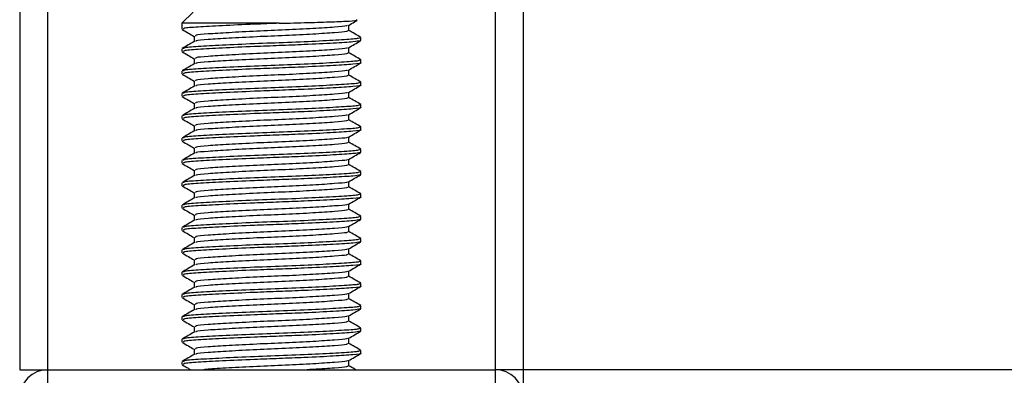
# Model space of a CAD drawing. Header units: millimetres. Extents: x 0 to 420, y 0 to 297.
# Tile 19 of 64: x 107.07 to 119.65, y 170.72 to 175.27. Entities that reach past the tile are written whole.
import ezdxf

# ---------------------------------------------------------------- set-up
doc = ezdxf.new("R2010")
doc.units = ezdxf.units.MM

msp = doc.modelspace()

# ---------------------------------------------------------------- linework, layer by layer
at = {"color": 7, "linetype": 'Continuous', "lineweight": 25}
for p, q in [((107.0684, 262.3225), (107.0684, 170.789)), ((107.4259, 262.3225), (107.4259, 170.789)), ((113.1468, 262.3225), (113.1468, 170.789)), ((113.5043, 262.3225), (113.5043, 170.789)), ((109.2852, 175.3657), (109.1422, 175.2226)), ((109.1422, 175.2226), (109.1422, 175.147)), ((110.3856, 175.2226), (109.1422, 175.2226)), ((111.2757, 175.1291), (111.2757, 175.1988)), ((109.297, 175.0575), (109.297, 174.9881)), ((111.4205, 175.004), (111.4289, 175.0015)), ((111.4305, 175.004), (111.4305, 175.0399)), ((109.1422, 174.8968), (109.1422, 174.861)), ((111.2757, 174.843), (111.2757, 174.9127)), ((109.297, 174.7715), (109.297, 174.702)), ((111.4305, 174.7179), (111.4305, 174.7538)), ((109.1422, 174.6107), (109.1422, 174.575)), ((111.2757, 174.557), (111.2757, 174.6267)), ((109.297, 174.4855), (109.297, 174.416)), ((111.4305, 174.4319), (111.4305, 174.4678)), ((109.1422, 174.3247), (109.1422, 174.2889)), ((111.2757, 174.2709), (111.2757, 174.3406)), ((109.297, 174.1994), (109.297, 174.13)), ((111.4305, 174.1458), (111.4305, 174.1817)), ((111.2757, 173.9849), (111.2757, 174.0546)), ((109.1422, 174.0386), (109.1422, 174.0029)), ((109.297, 173.9134), (109.297, 173.8439)), ((111.4305, 173.8598), (111.4305, 173.8957)), ((109.1422, 173.7526), (109.1422, 173.7168)), ((111.2757, 173.6988), (111.2757, 173.7686)), ((109.297, 173.6273), (109.297, 173.5579)), ((111.4205, 173.5738), (111.4289, 173.5713)), ((111.4305, 173.5738), (111.4305, 173.6096)), ((109.1422, 173.4665), (109.1422, 173.4308)), ((111.2757, 173.4128), (111.2757, 173.4825)), ((109.297, 173.3413), (109.297, 173.2718)), ((111.4205, 173.2877), (111.4289, 173.2852)), ((111.4305, 173.2877), (111.4305, 173.3236)), ((109.1422, 173.1805), (109.1422, 173.1447)), ((111.2757, 173.1268), (111.2757, 173.1965)), ((109.297, 173.0552), (109.297, 172.9858)), ((111.4305, 173.0017), (111.4305, 173.0376)), ((111.2757, 172.8407), (111.2757, 172.9104)), ((109.1422, 172.8945), (109.1422, 172.8587)), ((109.297, 172.7692), (109.297, 172.6997)), ((111.4205, 172.7156), (111.4289, 172.7131)), ((111.4305, 172.7156), (111.4305, 172.7515)), ((109.1422, 172.6084), (109.1422, 172.5727)), ((111.2757, 172.5547), (111.2757, 172.6244)), ((109.297, 172.4832), (109.297, 172.4137)), ((111.4205, 172.4296), (111.4289, 172.4271)), ((111.4305, 172.4296), (111.4305, 172.4655)), ((109.1422, 172.3224), (109.1422, 172.2866)), ((111.2757, 172.2686), (111.2757, 172.3384)), ((109.297, 172.1971), (109.297, 172.1277)), ((111.4305, 172.1435), (111.4305, 172.1794)), ((109.1422, 172.0363), (109.1422, 172.0006)), ((111.2757, 171.9826), (111.2757, 172.0523)), ((109.297, 171.9111), (109.297, 171.8416)), ((111.4305, 171.8575), (111.4305, 171.8934)), ((109.1422, 171.7503), (109.1422, 171.7145)), ((111.2757, 171.6965), (111.2757, 171.7663)), ((109.297, 171.625), (109.297, 171.5556)), ((111.4205, 171.5715), (111.4289, 171.569)), ((111.4305, 171.5715), (111.4305, 171.6074)), ((109.1422, 171.4643), (109.1422, 171.4285)), ((111.2757, 171.4105), (111.2757, 171.4802)), ((109.297, 171.339), (109.297, 171.2695)), ((111.4205, 171.2854), (111.4289, 171.2829)), ((111.4305, 171.2854), (111.4305, 171.3213)), ((109.1422, 171.1782), (109.1422, 171.1425)), ((111.2757, 171.1245), (111.2757, 171.1942)), ((109.297, 171.053), (109.297, 170.9835)), ((111.4305, 170.9994), (111.4305, 171.0353)), ((111.2757, 170.8384), (111.2757, 170.9081)), ((107.0684, 170.789), (107.4259, 170.789)), ((107.4259, 170.789), (113.1468, 170.789)), ((107.4259, 170.789), (107.4259, 170.503)), ((109.1422, 170.8922), (109.1422, 170.8564)), ((113.1468, 170.789), (113.1468, 170.503)), ((113.5043, 170.789), (113.1468, 170.789)), ((167.1372, 170.789), (113.5043, 170.789)), ((113.5043, 170.789), (113.5043, 170.4744))]:
    msp.add_line(p, q, dxfattribs=at)
for centre, start, end in [((107.4259, 170.4314), 90, 180), ((113.1468, 170.4314), 0, 90)]:
    msp.add_arc(centre, 0.3576, start, end, dxfattribs=at)
for points, knots in [([(110.3856, 175.2226), (110.279, 175.2186), (110.0247, 175.2091), (109.6457, 175.1918), (109.3329, 175.1751), (109.1558, 175.1606), (109.1607, 175.1508), (109.1626, 175.147)], [0, 0, 0, 0, 0.1684965, 0.4023825, 0.6300711, 0.8575321, 1, 1, 1, 1]), ([(111.2534, 175.1961), (111.2529, 175.1937), (111.2514, 175.1854), (111.102, 175.1733), (110.8307, 175.1548), (110.4714, 175.1371), (110.0886, 175.1213), (109.7326, 175.1024), (109.4618, 175.0857), (109.3086, 175.0712), (109.3129, 175.0614), (109.3146, 175.0576)], [0, 0, 0, 0, 0.0492908, 0.1712997, 0.2981292, 0.4238469, 0.5463291, 0.6737547, 0.7978, 0.9217212, 1, 1, 1, 1]), ([(110.3856, 175.2226), (110.5103, 175.2257), (110.7598, 175.2319), (111.076, 175.2423), (111.2936, 175.252), (111.3968, 175.2593), (111.3781, 175.2641), (111.373, 175.2654)], [0, 0, 0, 0, 0.2284813, 0.4569625, 0.6854437, 0.9140772, 1, 1, 1, 1]), ([(111.2708, 175.1959), (111.2967, 175.2109), (111.3335, 175.2323), (111.3703, 175.2536), (111.3812, 175.2599)], [0, 0, 0, 0, 0.7031723, 1, 1, 1, 1]), ([(109.1466, 175.1429), (109.1725, 175.1279), (109.2226, 175.0988), (109.2728, 175.0698), (109.297, 175.0558)], [0, 0, 0, 0, 0.5163558, 1, 1, 1, 1]), ([(111.2588, 175.1292), (111.2595, 175.1252), (111.2612, 175.1153), (111.104, 175.1018), (110.8301, 175.0833), (110.4715, 175.0656), (110.0887, 175.0498), (109.7321, 175.0309), (109.4636, 175.0142), (109.3168, 175.001), (109.3178, 174.9925), (109.3181, 174.9901)], [0, 0, 0, 0, 0.0812126, 0.2026951, 0.3289775, 0.4541529, 0.5761068, 0.7029826, 0.8264929, 0.9498795, 1, 1, 1, 1]), ([(111.4277, 175.0431), (111.4018, 175.0581), (111.3511, 175.0874), (111.3005, 175.1168), (111.2757, 175.1311)], [0, 0, 0, 0, 0.5112595, 1, 1, 1, 1]), ([(109.3004, 174.9901), (109.2745, 174.9751), (109.2227, 174.945), (109.1709, 174.9151), (109.145, 174.9001)], [0, 0, 0, 0, 0.4998987, 1, 1, 1, 1]), ([(111.4193, 174.9999), (111.3975, 174.9947), (111.3517, 174.9839), (111.091, 174.9679), (110.7485, 174.9505), (110.3902, 174.9367), (110.0242, 174.923), (109.6459, 174.9058), (109.3328, 174.8891), (109.1558, 174.8746), (109.1607, 174.8648), (109.1626, 174.861)], [0, 0, 0, 0, 0.1121001, 0.2355413, 0.3625587, 0.4570412, 0.5485278, 0.6755183, 0.7991439, 0.9226458, 1, 1, 1, 1]), ([(111.4111, 175.0399), (111.4119, 175.0359), (111.414, 175.0259), (111.232, 175.0124), (110.9152, 174.9939), (110.5005, 174.9762), (110.0577, 174.9604), (109.646, 174.9415), (109.3328, 174.9248), (109.1558, 174.9103), (109.1607, 174.9005), (109.1626, 174.8968)], [0, 0, 0, 0, 0.07952416, 0.19773806, 0.32061745, 0.44242089, 0.56109289, 0.68454905, 0.80473395, 0.92479867, 1, 1, 1, 1]), ([(111.2708, 174.9099), (111.2967, 174.9249), (111.3485, 174.9549), (111.4002, 174.9849), (111.4261, 174.9998)], [0, 0, 0, 0, 0.4999098, 1, 1, 1, 1]), ([(109.1466, 174.8568), (109.1725, 174.8418), (109.2226, 174.8128), (109.2728, 174.7838), (109.297, 174.7697)], [0, 0, 0, 0, 0.5163558, 1, 1, 1, 1]), ([(111.2534, 174.91), (111.2529, 174.9076), (111.2514, 174.8994), (111.102, 174.8873), (110.8307, 174.8687), (110.4714, 174.851), (110.0886, 174.8352), (109.7326, 174.8164), (109.4618, 174.7997), (109.3086, 174.7851), (109.3129, 174.7753), (109.3146, 174.7715)], [0, 0, 0, 0, 0.0492908, 0.1712997, 0.2981292, 0.4238469, 0.5463291, 0.6737547, 0.7978, 0.9217212, 1, 1, 1, 1]), ([(111.2588, 174.8431), (111.2595, 174.8392), (111.2612, 174.8293), (111.104, 174.8157), (110.8301, 174.7972), (110.4715, 174.7795), (110.0887, 174.7637), (109.7321, 174.7449), (109.4636, 174.7282), (109.3168, 174.7149), (109.3178, 174.7065), (109.3181, 174.704)], [0, 0, 0, 0, 0.0812126, 0.2026951, 0.3289775, 0.4541529, 0.5761068, 0.7029826, 0.8264929, 0.9498795, 1, 1, 1, 1]), ([(111.4277, 174.757), (111.4018, 174.772), (111.3511, 174.8014), (111.3005, 174.8307), (111.2757, 174.8451)], [0, 0, 0, 0, 0.5112595, 1, 1, 1, 1]), ([(109.3004, 174.704), (109.2745, 174.689), (109.2227, 174.659), (109.1709, 174.629), (109.145, 174.614)], [0, 0, 0, 0, 0.4998987, 1, 1, 1, 1]), ([(111.4205, 174.7179), (111.4237, 174.7171), (111.4501, 174.7103), (111.3409, 174.6985), (111.0963, 174.6818), (110.7475, 174.6644), (110.3904, 174.6507), (110.0241, 174.637), (109.6459, 174.6197), (109.3328, 174.603), (109.1558, 174.5885), (109.1607, 174.5787), (109.1626, 174.575)], [0, 0, 0, 0, 0.0167834, 0.1370015, 0.2569808, 0.380436, 0.4722687, 0.5611895, 0.6846185, 0.8047769, 0.9248152, 1, 1, 1, 1]), ([(111.4111, 174.7538), (111.4119, 174.7498), (111.414, 174.7399), (111.232, 174.7263), (110.9152, 174.7079), (110.5005, 174.6901), (110.0577, 174.6743), (109.646, 174.6555), (109.3328, 174.6388), (109.1558, 174.6243), (109.1607, 174.6145), (109.1626, 174.6107)], [0, 0, 0, 0, 0.07952416, 0.19773806, 0.32061745, 0.44242089, 0.56109289, 0.68454905, 0.80473395, 0.92479867, 1, 1, 1, 1]), ([(111.2708, 174.6239), (111.2967, 174.6388), (111.3485, 174.6688), (111.4002, 174.6988), (111.4261, 174.7138)], [0, 0, 0, 0, 0.4999098, 1, 1, 1, 1]), ([(109.1466, 174.5708), (109.1725, 174.5558), (109.2226, 174.5268), (109.2728, 174.4977), (109.297, 174.4837)], [0, 0, 0, 0, 0.5163558, 1, 1, 1, 1]), ([(111.2534, 174.624), (111.2529, 174.6216), (111.2514, 174.6133), (111.102, 174.6012), (110.8307, 174.5827), (110.4714, 174.565), (110.0886, 174.5492), (109.7326, 174.5303), (109.4618, 174.5136), (109.3086, 174.4991), (109.3129, 174.4893), (109.3146, 174.4855)], [0, 0, 0, 0, 0.0492908, 0.1712997, 0.2981292, 0.4238469, 0.5463291, 0.6737547, 0.7978, 0.9217212, 1, 1, 1, 1]), ([(111.2588, 174.5571), (111.2595, 174.5531), (111.2612, 174.5432), (111.104, 174.5297), (110.8301, 174.5112), (110.4715, 174.4935), (110.0887, 174.4777), (109.7321, 174.4588), (109.4636, 174.4421), (109.3168, 174.4289), (109.3178, 174.4204), (109.3181, 174.418)], [0, 0, 0, 0, 0.0812126, 0.2026951, 0.3289775, 0.4541529, 0.5761068, 0.7029826, 0.8264929, 0.9498795, 1, 1, 1, 1]), ([(111.4277, 174.471), (111.4018, 174.486), (111.3511, 174.5153), (111.3005, 174.5447), (111.2757, 174.559)], [0, 0, 0, 0, 0.5112595, 1, 1, 1, 1]), ([(111.4205, 174.4319), (111.4237, 174.431), (111.4501, 174.4242), (111.3409, 174.4124), (111.0963, 174.3958), (110.7475, 174.3784), (110.3904, 174.3646), (110.0241, 174.3509), (109.6459, 174.3337), (109.3328, 174.317), (109.1558, 174.3025), (109.1607, 174.2927), (109.1626, 174.2889)], [0, 0, 0, 0, 0.0167834, 0.1370015, 0.2569808, 0.380436, 0.4722687, 0.5611895, 0.6846185, 0.8047769, 0.9248152, 1, 1, 1, 1]), ([(111.4111, 174.4678), (111.4119, 174.4638), (111.414, 174.4539), (111.232, 174.4403), (110.9152, 174.4218), (110.5005, 174.4041), (110.0577, 174.3883), (109.646, 174.3694), (109.3328, 174.3527), (109.1558, 174.3382), (109.1607, 174.3284), (109.1626, 174.3247)], [0, 0, 0, 0, 0.0795242, 0.1977381, 0.3206174, 0.4424209, 0.5610929, 0.684549, 0.8047339, 0.9247987, 1, 1, 1, 1]), ([(111.2708, 174.3378), (111.2967, 174.3528), (111.3485, 174.3828), (111.4002, 174.4128), (111.4261, 174.4278)], [0, 0, 0, 0, 0.4999098, 1, 1, 1, 1]), ([(109.3004, 174.418), (109.2745, 174.403), (109.2227, 174.373), (109.1709, 174.343), (109.145, 174.328)], [0, 0, 0, 0, 0.4998987, 1, 1, 1, 1]), ([(111.2534, 174.3379), (111.2529, 174.3356), (111.2514, 174.3273), (111.102, 174.3152), (110.8307, 174.2967), (110.4714, 174.2789), (110.0886, 174.2632), (109.7326, 174.2443), (109.4618, 174.2276), (109.3086, 174.213), (109.3129, 174.2032), (109.3146, 174.1994)], [0, 0, 0, 0, 0.0492908, 0.1712997, 0.2981292, 0.4238469, 0.5463291, 0.6737547, 0.7978, 0.9217212, 1, 1, 1, 1]), ([(109.1466, 174.2847), (109.1725, 174.2697), (109.2226, 174.2407), (109.2728, 174.2117), (109.297, 174.1976)], [0, 0, 0, 0, 0.5163558, 1, 1, 1, 1]), ([(111.4111, 174.1817), (111.4119, 174.1777), (111.414, 174.1678), (111.232, 174.1542), (110.9152, 174.1358), (110.5005, 174.118), (110.0577, 174.1023), (109.646, 174.0834), (109.3328, 174.0667), (109.1558, 174.0522), (109.1607, 174.0424), (109.1626, 174.0386)], [0, 0, 0, 0, 0.07952416, 0.19773806, 0.32061745, 0.44242089, 0.56109289, 0.68454905, 0.80473395, 0.92479867, 1, 1, 1, 1]), ([(111.2588, 174.271), (111.2595, 174.2671), (111.2612, 174.2572), (111.104, 174.2436), (110.8301, 174.2252), (110.4715, 174.2074), (110.0887, 174.1916), (109.7321, 174.1728), (109.4636, 174.1561), (109.3168, 174.1428), (109.3178, 174.1344), (109.3181, 174.1319)], [0, 0, 0, 0, 0.0812126, 0.2026951, 0.3289775, 0.4541529, 0.5761068, 0.7029826, 0.8264929, 0.9498795, 1, 1, 1, 1]), ([(111.4277, 174.185), (111.4018, 174.2), (111.3511, 174.2293), (111.3005, 174.2586), (111.2757, 174.273)], [0, 0, 0, 0, 0.5112595, 1, 1, 1, 1]), ([(109.3004, 174.1319), (109.2745, 174.1169), (109.2227, 174.0869), (109.1709, 174.0569), (109.145, 174.0419)], [0, 0, 0, 0, 0.4998987, 1, 1, 1, 1]), ([(111.4205, 174.1458), (111.4237, 174.145), (111.4501, 174.1382), (111.3409, 174.1264), (111.0963, 174.1098), (110.7475, 174.0923), (110.3904, 174.0786), (110.0241, 174.0649), (109.6459, 174.0476), (109.3328, 174.0309), (109.1558, 174.0164), (109.1607, 174.0066), (109.1626, 174.0029)], [0, 0, 0, 0, 0.0167834, 0.1370015, 0.2569808, 0.380436, 0.4722687, 0.5611895, 0.6846185, 0.8047769, 0.9248152, 1, 1, 1, 1]), ([(111.2534, 174.0519), (111.2529, 174.0495), (111.2514, 174.0412), (111.102, 174.0291), (110.8307, 174.0106), (110.4714, 173.9929), (110.0886, 173.9771), (109.7326, 173.9582), (109.4618, 173.9416), (109.3086, 173.927), (109.3129, 173.9172), (109.3146, 173.9134)], [0, 0, 0, 0, 0.0492908, 0.1712997, 0.2981292, 0.4238469, 0.5463291, 0.6737547, 0.7978, 0.9217212, 1, 1, 1, 1]), ([(111.2708, 174.0518), (111.2967, 174.0668), (111.3485, 174.0968), (111.4002, 174.1267), (111.4261, 174.1417)], [0, 0, 0, 0, 0.4999098, 1, 1, 1, 1]), ([(109.1466, 173.9987), (109.1725, 173.9837), (109.2226, 173.9547), (109.2728, 173.9256), (109.297, 173.9116)], [0, 0, 0, 0, 0.5163558, 1, 1, 1, 1]), ([(111.2588, 173.985), (111.2595, 173.981), (111.2612, 173.9711), (111.104, 173.9576), (110.8301, 173.9391), (110.4715, 173.9214), (110.0887, 173.9056), (109.7321, 173.8867), (109.4636, 173.87), (109.3168, 173.8568), (109.3178, 173.8483), (109.3181, 173.8459)], [0, 0, 0, 0, 0.0812126, 0.2026951, 0.3289775, 0.4541529, 0.5761068, 0.7029826, 0.8264929, 0.9498795, 1, 1, 1, 1]), ([(111.4277, 173.8989), (111.4018, 173.9139), (111.3511, 173.9432), (111.3005, 173.9726), (111.2757, 173.9869)], [0, 0, 0, 0, 0.5112595, 1, 1, 1, 1]), ([(109.3004, 173.8459), (109.2745, 173.8309), (109.2227, 173.8009), (109.1709, 173.7709), (109.145, 173.7559)], [0, 0, 0, 0, 0.4998987, 1, 1, 1, 1]), ([(111.4205, 173.8598), (111.4237, 173.859), (111.4501, 173.8521), (111.3409, 173.8404), (111.0963, 173.8237), (110.7475, 173.8063), (110.3904, 173.7926), (110.0241, 173.7789), (109.6459, 173.7616), (109.3328, 173.7449), (109.1558, 173.7304), (109.1607, 173.7206), (109.1626, 173.7168)], [0, 0, 0, 0, 0.0167834, 0.1370015, 0.2569808, 0.380436, 0.4722687, 0.5611895, 0.6846185, 0.8047769, 0.9248152, 1, 1, 1, 1]), ([(111.4111, 173.8957), (111.4119, 173.8917), (111.414, 173.8818), (111.232, 173.8682), (110.9152, 173.8497), (110.5005, 173.832), (110.0577, 173.8162), (109.646, 173.7973), (109.3328, 173.7807), (109.1558, 173.7661), (109.1607, 173.7564), (109.1626, 173.7526)], [0, 0, 0, 0, 0.07952416, 0.19773806, 0.32061745, 0.44242089, 0.56109289, 0.68454905, 0.80473395, 0.92479867, 1, 1, 1, 1]), ([(111.2708, 173.7657), (111.2967, 173.7807), (111.3485, 173.8107), (111.4002, 173.8407), (111.4261, 173.8557)], [0, 0, 0, 0, 0.4999098, 1, 1, 1, 1]), ([(109.1466, 173.7126), (109.1725, 173.6977), (109.2226, 173.6686), (109.2728, 173.6396), (109.297, 173.6255)], [0, 0, 0, 0, 0.5163558, 1, 1, 1, 1]), ([(111.2534, 173.7659), (111.2529, 173.7635), (111.2514, 173.7552), (111.102, 173.7431), (110.8307, 173.7246), (110.4714, 173.7069), (110.0886, 173.6911), (109.7326, 173.6722), (109.4618, 173.6555), (109.3086, 173.641), (109.3129, 173.6311), (109.3146, 173.6273)], [0, 0, 0, 0, 0.0492908, 0.1712997, 0.2981292, 0.4238469, 0.5463291, 0.6737547, 0.7978, 0.9217212, 1, 1, 1, 1]), ([(111.2588, 173.699), (111.2595, 173.695), (111.2612, 173.6851), (111.104, 173.6715), (110.8301, 173.6531), (110.4715, 173.6353), (110.0887, 173.6196), (109.7321, 173.6007), (109.4636, 173.584), (109.3168, 173.5707), (109.3178, 173.5623), (109.3181, 173.5599)], [0, 0, 0, 0, 0.08121257, 0.20269512, 0.32897753, 0.45415295, 0.57610678, 0.70298262, 0.82649287, 0.94987948, 1, 1, 1, 1]), ([(111.4277, 173.6129), (111.4018, 173.6279), (111.3511, 173.6572), (111.3005, 173.6866), (111.2757, 173.7009)], [0, 0, 0, 0, 0.51125952, 1, 1, 1, 1]), ([(109.3004, 173.5598), (109.2745, 173.5448), (109.2227, 173.5148), (109.1709, 173.4848), (109.145, 173.4699)], [0, 0, 0, 0, 0.49989867, 1, 1, 1, 1]), ([(111.4193, 173.5697), (111.3975, 173.5645), (111.3517, 173.5537), (111.091, 173.5377), (110.7485, 173.5203), (110.3902, 173.5065), (110.0242, 173.4928), (109.6459, 173.4756), (109.3328, 173.4589), (109.1558, 173.4443), (109.1607, 173.4346), (109.1626, 173.4308)], [0, 0, 0, 0, 0.1121001, 0.2355413, 0.3625587, 0.4570412, 0.5485278, 0.6755183, 0.7991439, 0.9226458, 1, 1, 1, 1]), ([(111.4111, 173.6096), (111.4119, 173.6057), (111.414, 173.5957), (111.232, 173.5822), (110.9152, 173.5637), (110.5005, 173.546), (110.0577, 173.5302), (109.646, 173.5113), (109.3328, 173.4946), (109.1558, 173.4801), (109.1607, 173.4703), (109.1626, 173.4665)], [0, 0, 0, 0, 0.0795242, 0.1977381, 0.3206174, 0.4424209, 0.5610929, 0.684549, 0.8047339, 0.9247987, 1, 1, 1, 1]), ([(111.2708, 173.4797), (111.2967, 173.4947), (111.3485, 173.5247), (111.4002, 173.5546), (111.4261, 173.5696)], [0, 0, 0, 0, 0.4999098, 1, 1, 1, 1]), ([(109.1466, 173.4266), (109.1725, 173.4116), (109.2226, 173.3826), (109.2728, 173.3535), (109.297, 173.3395)], [0, 0, 0, 0, 0.51635581, 1, 1, 1, 1]), ([(111.2534, 173.4798), (111.2529, 173.4774), (111.2514, 173.4692), (111.102, 173.4571), (110.8307, 173.4385), (110.4714, 173.4208), (110.0886, 173.405), (109.7326, 173.3862), (109.4618, 173.3695), (109.3086, 173.3549), (109.3129, 173.3451), (109.3146, 173.3413)], [0, 0, 0, 0, 0.0492908, 0.1712997, 0.2981292, 0.4238469, 0.5463291, 0.6737547, 0.7978, 0.9217212, 1, 1, 1, 1]), ([(111.2588, 173.4129), (111.2595, 173.409), (111.2612, 173.3991), (111.104, 173.3855), (110.8301, 173.367), (110.4715, 173.3493), (110.0887, 173.3335), (109.7321, 173.3146), (109.4636, 173.2979), (109.3168, 173.2847), (109.3178, 173.2763), (109.3181, 173.2738)], [0, 0, 0, 0, 0.08121257, 0.20269512, 0.32897753, 0.45415295, 0.57610678, 0.70298262, 0.82649287, 0.94987948, 1, 1, 1, 1]), ([(111.4277, 173.3268), (111.4018, 173.3418), (111.3511, 173.3712), (111.3005, 173.4005), (111.2757, 173.4149)], [0, 0, 0, 0, 0.5112595, 1, 1, 1, 1]), ([(111.4111, 173.3236), (111.4119, 173.3196), (111.414, 173.3097), (111.232, 173.2961), (110.9152, 173.2776), (110.5005, 173.2599), (110.0577, 173.2441), (109.646, 173.2253), (109.3328, 173.2086), (109.1558, 173.1941), (109.1607, 173.1843), (109.1626, 173.1805)], [0, 0, 0, 0, 0.07952416, 0.19773806, 0.32061745, 0.44242089, 0.56109289, 0.68454905, 0.80473395, 0.92479867, 1, 1, 1, 1]), ([(109.3004, 173.2738), (109.2745, 173.2588), (109.2227, 173.2288), (109.1709, 173.1988), (109.145, 173.1838)], [0, 0, 0, 0, 0.4998987, 1, 1, 1, 1]), ([(111.4193, 173.2836), (111.3975, 173.2785), (111.3517, 173.2676), (111.091, 173.2517), (110.7485, 173.2342), (110.3902, 173.2205), (110.0242, 173.2068), (109.6459, 173.1895), (109.3328, 173.1728), (109.1558, 173.1583), (109.1607, 173.1485), (109.1626, 173.1447)], [0, 0, 0, 0, 0.1121001, 0.2355413, 0.3625587, 0.4570412, 0.5485278, 0.6755183, 0.7991439, 0.9226458, 1, 1, 1, 1]), ([(111.2534, 173.1938), (111.2529, 173.1914), (111.2514, 173.1831), (111.102, 173.171), (110.8307, 173.1525), (110.4714, 173.1348), (110.0886, 173.119), (109.7326, 173.1001), (109.4618, 173.0834), (109.3086, 173.0689), (109.3129, 173.0591), (109.3146, 173.0553)], [0, 0, 0, 0, 0.0492908, 0.1712997, 0.2981292, 0.4238469, 0.5463291, 0.6737547, 0.7978, 0.9217212, 1, 1, 1, 1]), ([(111.2708, 173.1936), (111.2967, 173.2086), (111.3485, 173.2386), (111.4002, 173.2686), (111.4261, 173.2836)], [0, 0, 0, 0, 0.4999098, 1, 1, 1, 1]), ([(109.1466, 173.1406), (109.1725, 173.1256), (109.2226, 173.0965), (109.2728, 173.0675), (109.297, 173.0535)], [0, 0, 0, 0, 0.51635581, 1, 1, 1, 1]), ([(111.4111, 173.0376), (111.4119, 173.0336), (111.414, 173.0236), (111.232, 173.0101), (110.9152, 172.9916), (110.5005, 172.9739), (110.0577, 172.9581), (109.646, 172.9392), (109.3328, 172.9225), (109.1558, 172.908), (109.1607, 172.8982), (109.1626, 172.8945)], [0, 0, 0, 0, 0.0795242, 0.1977381, 0.3206174, 0.4424209, 0.5610929, 0.684549, 0.8047339, 0.9247987, 1, 1, 1, 1]), ([(111.2588, 173.1269), (111.2595, 173.1229), (111.2612, 173.113), (111.104, 173.0995), (110.8301, 173.081), (110.4715, 173.0633), (110.0887, 173.0475), (109.7321, 173.0286), (109.4636, 173.0119), (109.3168, 172.9987), (109.3178, 172.9902), (109.3181, 172.9878)], [0, 0, 0, 0, 0.0812126, 0.2026951, 0.3289775, 0.4541529, 0.5761068, 0.7029826, 0.8264929, 0.9498795, 1, 1, 1, 1]), ([(111.4277, 173.0408), (111.4018, 173.0558), (111.3511, 173.0851), (111.3005, 173.1145), (111.2757, 173.1288)], [0, 0, 0, 0, 0.5112595, 1, 1, 1, 1]), ([(109.3004, 172.9878), (109.2745, 172.9728), (109.2227, 172.9428), (109.1709, 172.9128), (109.145, 172.8978)], [0, 0, 0, 0, 0.49989867, 1, 1, 1, 1]), ([(111.4205, 173.0017), (111.4237, 173.0008), (111.4501, 172.994), (111.3409, 172.9822), (111.0963, 172.9656), (110.7475, 172.9482), (110.3904, 172.9344), (110.0241, 172.9207), (109.6459, 172.9035), (109.3328, 172.8868), (109.1558, 172.8723), (109.1607, 172.8625), (109.1626, 172.8587)], [0, 0, 0, 0, 0.0167834, 0.1370015, 0.2569808, 0.380436, 0.4722687, 0.5611895, 0.6846185, 0.8047769, 0.9248152, 1, 1, 1, 1]), ([(111.2708, 172.9076), (111.2967, 172.9226), (111.3485, 172.9526), (111.4002, 172.9826), (111.4261, 172.9975)], [0, 0, 0, 0, 0.4999098, 1, 1, 1, 1]), ([(109.1466, 172.8545), (109.1725, 172.8395), (109.2226, 172.8105), (109.2728, 172.7815), (109.297, 172.7674)], [0, 0, 0, 0, 0.51635581, 1, 1, 1, 1]), ([(111.2534, 172.9077), (111.2529, 172.9054), (111.2514, 172.8971), (111.102, 172.885), (110.8307, 172.8665), (110.4714, 172.8487), (110.0886, 172.8329), (109.7326, 172.8141), (109.4618, 172.7974), (109.3086, 172.7828), (109.3129, 172.773), (109.3146, 172.7692)], [0, 0, 0, 0, 0.0492908, 0.1712997, 0.2981292, 0.4238469, 0.5463291, 0.6737547, 0.7978, 0.9217212, 1, 1, 1, 1]), ([(111.2588, 172.8408), (111.2595, 172.8369), (111.2612, 172.827), (111.104, 172.8134), (110.8301, 172.7949), (110.4715, 172.7772), (110.0887, 172.7614), (109.7321, 172.7426), (109.4636, 172.7259), (109.3168, 172.7126), (109.3178, 172.7042), (109.3181, 172.7017)], [0, 0, 0, 0, 0.0812126, 0.2026951, 0.3289775, 0.4541529, 0.5761068, 0.7029826, 0.8264929, 0.9498795, 1, 1, 1, 1]), ([(111.4277, 172.7547), (111.4018, 172.7697), (111.3511, 172.7991), (111.3005, 172.8284), (111.2757, 172.8428)], [0, 0, 0, 0, 0.5112595, 1, 1, 1, 1]), ([(109.3004, 172.7017), (109.2745, 172.6867), (109.2227, 172.6567), (109.1709, 172.6267), (109.145, 172.6117)], [0, 0, 0, 0, 0.4998987, 1, 1, 1, 1]), ([(111.4193, 172.7115), (111.3975, 172.7064), (111.3517, 172.6956), (111.091, 172.6796), (110.7485, 172.6621), (110.3902, 172.6484), (110.0242, 172.6347), (109.6459, 172.6174), (109.3328, 172.6007), (109.1558, 172.5862), (109.1607, 172.5764), (109.1626, 172.5727)], [0, 0, 0, 0, 0.1121001, 0.2355413, 0.3625587, 0.4570412, 0.5485278, 0.6755183, 0.7991439, 0.9226458, 1, 1, 1, 1]), ([(111.4111, 172.7515), (111.4119, 172.7475), (111.414, 172.7376), (111.232, 172.724), (110.9152, 172.7056), (110.5005, 172.6878), (110.0577, 172.672), (109.646, 172.6532), (109.3328, 172.6365), (109.1558, 172.622), (109.1607, 172.6122), (109.1626, 172.6084)], [0, 0, 0, 0, 0.07952416, 0.19773806, 0.32061745, 0.44242089, 0.56109289, 0.68454905, 0.80473395, 0.92479867, 1, 1, 1, 1]), ([(111.2708, 172.6216), (111.2967, 172.6366), (111.3485, 172.6665), (111.4002, 172.6965), (111.4261, 172.7115)], [0, 0, 0, 0, 0.4999098, 1, 1, 1, 1]), ([(109.1466, 172.5685), (109.1725, 172.5535), (109.2226, 172.5245), (109.2728, 172.4954), (109.297, 172.4814)], [0, 0, 0, 0, 0.5163558, 1, 1, 1, 1]), ([(111.2534, 172.6217), (111.2529, 172.6193), (111.2514, 172.611), (111.102, 172.5989), (110.8307, 172.5804), (110.4714, 172.5627), (110.0886, 172.5469), (109.7326, 172.528), (109.4618, 172.5113), (109.3086, 172.4968), (109.3129, 172.487), (109.3146, 172.4832)], [0, 0, 0, 0, 0.04929084, 0.1712997, 0.29812922, 0.42384695, 0.54632913, 0.67375466, 0.7978, 0.92172117, 1, 1, 1, 1]), ([(111.2588, 172.5548), (111.2595, 172.5508), (111.2612, 172.5409), (111.104, 172.5274), (110.8301, 172.5089), (110.4715, 172.4912), (110.0887, 172.4754), (109.7321, 172.4565), (109.4636, 172.4398), (109.3168, 172.4266), (109.3178, 172.4181), (109.3181, 172.4157)], [0, 0, 0, 0, 0.0812126, 0.2026951, 0.3289775, 0.4541529, 0.5761068, 0.7029826, 0.8264929, 0.9498795, 1, 1, 1, 1]), ([(111.4277, 172.4687), (111.4018, 172.4837), (111.3511, 172.513), (111.3005, 172.5424), (111.2757, 172.5567)], [0, 0, 0, 0, 0.5112595, 1, 1, 1, 1]), ([(109.3004, 172.4157), (109.2745, 172.4007), (109.2227, 172.3707), (109.1709, 172.3407), (109.145, 172.3257)], [0, 0, 0, 0, 0.4998987, 1, 1, 1, 1]), ([(111.4193, 172.4255), (111.3975, 172.4203), (111.3517, 172.4095), (111.091, 172.3935), (110.7485, 172.3761), (110.3902, 172.3624), (110.0242, 172.3487), (109.6459, 172.3314), (109.3328, 172.3147), (109.1558, 172.3002), (109.1607, 172.2904), (109.1626, 172.2866)], [0, 0, 0, 0, 0.11210007, 0.23554127, 0.36255871, 0.45704119, 0.54852784, 0.6755183, 0.79914386, 0.9226458, 1, 1, 1, 1]), ([(111.4111, 172.4655), (111.4119, 172.4615), (111.414, 172.4516), (111.232, 172.438), (110.9152, 172.4195), (110.5005, 172.4018), (110.0577, 172.386), (109.646, 172.3671), (109.3328, 172.3504), (109.1558, 172.3359), (109.1607, 172.3261), (109.1626, 172.3224)], [0, 0, 0, 0, 0.07952416, 0.19773806, 0.32061745, 0.44242089, 0.56109289, 0.68454905, 0.80473395, 0.92479867, 1, 1, 1, 1]), ([(111.2708, 172.3355), (111.2967, 172.3505), (111.3485, 172.3805), (111.4002, 172.4105), (111.4261, 172.4255)], [0, 0, 0, 0, 0.4999098, 1, 1, 1, 1]), ([(109.1466, 172.2824), (109.1725, 172.2675), (109.2226, 172.2384), (109.2728, 172.2094), (109.297, 172.1953)], [0, 0, 0, 0, 0.5163558, 1, 1, 1, 1]), ([(111.2534, 172.3357), (111.2529, 172.3333), (111.2514, 172.325), (111.102, 172.3129), (110.8307, 172.2944), (110.4714, 172.2766), (110.0886, 172.2609), (109.7326, 172.242), (109.4618, 172.2253), (109.3086, 172.2108), (109.3129, 172.2009), (109.3146, 172.1971)], [0, 0, 0, 0, 0.0492908, 0.1712997, 0.2981292, 0.4238469, 0.5463291, 0.6737547, 0.7978, 0.9217212, 1, 1, 1, 1]), ([(111.4111, 172.1794), (111.4119, 172.1754), (111.414, 172.1655), (111.232, 172.152), (110.9152, 172.1335), (110.5005, 172.1157), (110.0577, 172.1), (109.646, 172.0811), (109.3328, 172.0644), (109.1558, 172.0499), (109.1607, 172.0401), (109.1626, 172.0363)], [0, 0, 0, 0, 0.0795242, 0.1977381, 0.3206174, 0.4424209, 0.5610929, 0.684549, 0.8047339, 0.9247987, 1, 1, 1, 1]), ([(111.2588, 172.2687), (111.2595, 172.2648), (111.2612, 172.2549), (111.104, 172.2413), (110.8301, 172.2229), (110.4715, 172.2051), (110.0887, 172.1894), (109.7321, 172.1705), (109.4636, 172.1538), (109.3168, 172.1405), (109.3178, 172.1321), (109.3181, 172.1297)], [0, 0, 0, 0, 0.0812126, 0.2026951, 0.3289775, 0.4541529, 0.5761068, 0.7029826, 0.8264929, 0.9498795, 1, 1, 1, 1]), ([(111.4277, 172.1827), (111.4018, 172.1977), (111.3511, 172.227), (111.3005, 172.2563), (111.2757, 172.2707)], [0, 0, 0, 0, 0.51125952, 1, 1, 1, 1]), ([(109.3004, 172.1296), (109.2745, 172.1146), (109.2227, 172.0846), (109.1709, 172.0546), (109.145, 172.0396)], [0, 0, 0, 0, 0.4998987, 1, 1, 1, 1]), ([(111.4205, 172.1435), (111.4237, 172.1427), (111.4501, 172.1359), (111.3409, 172.1241), (111.0963, 172.1075), (110.7475, 172.0901), (110.3904, 172.0763), (110.0241, 172.0626), (109.6459, 172.0453), (109.3328, 172.0286), (109.1558, 172.0141), (109.1607, 172.0043), (109.1626, 172.0006)], [0, 0, 0, 0, 0.0167834, 0.13700153, 0.25698079, 0.38043598, 0.47226866, 0.56118953, 0.6846185, 0.80477694, 0.92481522, 1, 1, 1, 1]), ([(111.2534, 172.0496), (111.2529, 172.0472), (111.2514, 172.0389), (111.102, 172.0268), (110.8307, 172.0083), (110.4714, 171.9906), (110.0886, 171.9748), (109.7326, 171.9559), (109.4618, 171.9393), (109.3086, 171.9247), (109.3129, 171.9149), (109.3146, 171.9111)], [0, 0, 0, 0, 0.0492908, 0.1712997, 0.2981292, 0.4238469, 0.5463291, 0.6737547, 0.7978, 0.9217212, 1, 1, 1, 1]), ([(111.2708, 172.0495), (111.2967, 172.0645), (111.3485, 172.0945), (111.4002, 172.1244), (111.4261, 172.1394)], [0, 0, 0, 0, 0.4999098, 1, 1, 1, 1]), ([(109.1466, 171.9964), (109.1725, 171.9814), (109.2226, 171.9524), (109.2728, 171.9233), (109.297, 171.9093)], [0, 0, 0, 0, 0.51635581, 1, 1, 1, 1]), ([(111.2588, 171.9827), (111.2595, 171.9787), (111.2612, 171.9688), (111.104, 171.9553), (110.8301, 171.9368), (110.4715, 171.9191), (110.0887, 171.9033), (109.7321, 171.8844), (109.4636, 171.8677), (109.3168, 171.8545), (109.3178, 171.8461), (109.3181, 171.8436)], [0, 0, 0, 0, 0.0812126, 0.2026951, 0.3289775, 0.4541529, 0.5761068, 0.7029826, 0.8264929, 0.9498795, 1, 1, 1, 1]), ([(111.4277, 171.8966), (111.4018, 171.9116), (111.3511, 171.9409), (111.3005, 171.9703), (111.2757, 171.9846)], [0, 0, 0, 0, 0.5112595, 1, 1, 1, 1]), ([(109.3004, 171.8436), (109.2745, 171.8286), (109.2227, 171.7986), (109.1709, 171.7686), (109.145, 171.7536)], [0, 0, 0, 0, 0.4998987, 1, 1, 1, 1]), ([(111.4205, 171.8575), (111.4237, 171.8567), (111.4501, 171.8499), (111.3409, 171.8381), (111.0963, 171.8214), (110.7475, 171.804), (110.3904, 171.7903), (110.0241, 171.7766), (109.6459, 171.7593), (109.3328, 171.7426), (109.1558, 171.7281), (109.1607, 171.7183), (109.1626, 171.7145)], [0, 0, 0, 0, 0.0167834, 0.1370015, 0.2569808, 0.380436, 0.4722687, 0.5611895, 0.6846185, 0.8047769, 0.9248152, 1, 1, 1, 1]), ([(111.4111, 171.8934), (111.4119, 171.8894), (111.414, 171.8795), (111.232, 171.8659), (110.9152, 171.8474), (110.5005, 171.8297), (110.0577, 171.8139), (109.646, 171.795), (109.3328, 171.7784), (109.1558, 171.7638), (109.1607, 171.7541), (109.1626, 171.7503)], [0, 0, 0, 0, 0.07952416, 0.19773806, 0.32061745, 0.44242089, 0.56109289, 0.68454905, 0.80473395, 0.92479867, 1, 1, 1, 1]), ([(111.2708, 171.7634), (111.2967, 171.7784), (111.3485, 171.8084), (111.4002, 171.8384), (111.4261, 171.8534)], [0, 0, 0, 0, 0.4999098, 1, 1, 1, 1]), ([(109.1466, 171.7104), (109.1725, 171.6954), (109.2226, 171.6663), (109.2728, 171.6373), (109.297, 171.6232)], [0, 0, 0, 0, 0.5163558, 1, 1, 1, 1]), ([(111.2534, 171.7636), (111.2529, 171.7612), (111.2514, 171.7529), (111.102, 171.7408), (110.8307, 171.7223), (110.4714, 171.7046), (110.0886, 171.6888), (109.7326, 171.6699), (109.4618, 171.6532), (109.3086, 171.6387), (109.3129, 171.6289), (109.3146, 171.6251)], [0, 0, 0, 0, 0.0492908, 0.1712997, 0.2981292, 0.4238469, 0.5463291, 0.6737547, 0.7978, 0.9217212, 1, 1, 1, 1]), ([(111.2588, 171.6967), (111.2595, 171.6927), (111.2612, 171.6828), (111.104, 171.6693), (110.8301, 171.6508), (110.4715, 171.633), (110.0887, 171.6173), (109.7321, 171.5984), (109.4636, 171.5817), (109.3168, 171.5684), (109.3178, 171.56), (109.3181, 171.5576)], [0, 0, 0, 0, 0.0812126, 0.2026951, 0.3289775, 0.4541529, 0.5761068, 0.7029826, 0.8264929, 0.9498795, 1, 1, 1, 1]), ([(111.4277, 171.6106), (111.4018, 171.6256), (111.3511, 171.6549), (111.3005, 171.6843), (111.2757, 171.6986)], [0, 0, 0, 0, 0.5112595, 1, 1, 1, 1]), ([(109.3004, 171.5575), (109.2745, 171.5425), (109.2227, 171.5125), (109.1709, 171.4826), (109.145, 171.4676)], [0, 0, 0, 0, 0.4998987, 1, 1, 1, 1]), ([(111.4193, 171.5674), (111.3975, 171.5622), (111.3517, 171.5514), (111.091, 171.5354), (110.7485, 171.518), (110.3902, 171.5042), (110.0242, 171.4905), (109.6459, 171.4733), (109.3328, 171.4566), (109.1558, 171.442), (109.1607, 171.4323), (109.1626, 171.4285)], [0, 0, 0, 0, 0.1121001, 0.2355413, 0.3625587, 0.4570412, 0.5485278, 0.6755183, 0.7991439, 0.9226458, 1, 1, 1, 1]), ([(111.4111, 171.6074), (111.4119, 171.6034), (111.414, 171.5934), (111.232, 171.5799), (110.9152, 171.5614), (110.5005, 171.5437), (110.0577, 171.5279), (109.646, 171.509), (109.3328, 171.4923), (109.1558, 171.4778), (109.1607, 171.468), (109.1626, 171.4643)], [0, 0, 0, 0, 0.0795242, 0.1977381, 0.3206174, 0.4424209, 0.5610929, 0.684549, 0.8047339, 0.9247987, 1, 1, 1, 1]), ([(111.2708, 171.4774), (111.2967, 171.4924), (111.3485, 171.5224), (111.4002, 171.5523), (111.4261, 171.5673)], [0, 0, 0, 0, 0.4999098, 1, 1, 1, 1]), ([(109.1466, 171.4243), (109.1725, 171.4093), (109.2226, 171.3803), (109.2728, 171.3513), (109.297, 171.3372)], [0, 0, 0, 0, 0.5163558, 1, 1, 1, 1]), ([(111.2534, 171.4775), (111.2529, 171.4751), (111.2514, 171.4669), (111.102, 171.4548), (110.8307, 171.4362), (110.4714, 171.4185), (110.0886, 171.4027), (109.7326, 171.3839), (109.4618, 171.3672), (109.3086, 171.3526), (109.3129, 171.3428), (109.3146, 171.339)], [0, 0, 0, 0, 0.0492908, 0.1712997, 0.2981292, 0.4238469, 0.5463291, 0.6737547, 0.7978, 0.9217212, 1, 1, 1, 1]), ([(111.2588, 171.4106), (111.2595, 171.4067), (111.2612, 171.3968), (111.104, 171.3832), (110.8301, 171.3647), (110.4715, 171.347), (110.0887, 171.3312), (109.7321, 171.3124), (109.4636, 171.2956), (109.3168, 171.2824), (109.3178, 171.274), (109.3181, 171.2715)], [0, 0, 0, 0, 0.0812126, 0.2026951, 0.3289775, 0.4541529, 0.5761068, 0.7029826, 0.8264929, 0.9498795, 1, 1, 1, 1]), ([(111.4277, 171.3245), (111.4018, 171.3395), (111.3511, 171.3689), (111.3005, 171.3982), (111.2757, 171.4126)], [0, 0, 0, 0, 0.5112595, 1, 1, 1, 1]), ([(111.4193, 171.2813), (111.3975, 171.2762), (111.3517, 171.2654), (111.091, 171.2494), (110.7485, 171.2319), (110.3902, 171.2182), (110.0242, 171.2045), (109.6459, 171.1872), (109.3328, 171.1705), (109.1558, 171.156), (109.1607, 171.1462), (109.1626, 171.1425)], [0, 0, 0, 0, 0.1121001, 0.2355413, 0.3625587, 0.4570412, 0.5485278, 0.6755183, 0.7991439, 0.9226458, 1, 1, 1, 1]), ([(111.4111, 171.3213), (111.4119, 171.3173), (111.414, 171.3074), (111.232, 171.2938), (110.9152, 171.2754), (110.5005, 171.2576), (110.0577, 171.2418), (109.646, 171.223), (109.3328, 171.2063), (109.1558, 171.1918), (109.1607, 171.182), (109.1626, 171.1782)], [0, 0, 0, 0, 0.0795242, 0.1977381, 0.3206174, 0.4424209, 0.5610929, 0.684549, 0.8047339, 0.9247987, 1, 1, 1, 1]), ([(111.2708, 171.1914), (111.2967, 171.2063), (111.3485, 171.2363), (111.4002, 171.2663), (111.4261, 171.2813)], [0, 0, 0, 0, 0.4999098, 1, 1, 1, 1]), ([(109.3004, 171.2715), (109.2745, 171.2565), (109.2227, 171.2265), (109.1709, 171.1965), (109.145, 171.1815)], [0, 0, 0, 0, 0.4998987, 1, 1, 1, 1]), ([(111.2534, 171.1915), (111.2529, 171.1891), (111.2514, 171.1808), (111.102, 171.1687), (110.8307, 171.1502), (110.4714, 171.1325), (110.0886, 171.1167), (109.7326, 171.0978), (109.4618, 171.0811), (109.3086, 171.0666), (109.3129, 171.0568), (109.3146, 171.053)], [0, 0, 0, 0, 0.0492908, 0.1712997, 0.2981292, 0.4238469, 0.5463291, 0.6737547, 0.7978, 0.9217212, 1, 1, 1, 1]), ([(109.1466, 171.1383), (109.1725, 171.1233), (109.2226, 171.0943), (109.2728, 171.0652), (109.297, 171.0512)], [0, 0, 0, 0, 0.5163558, 1, 1, 1, 1]), ([(111.4111, 171.0353), (111.4119, 171.0313), (111.414, 171.0214), (111.232, 171.0078), (110.9152, 170.9893), (110.5005, 170.9716), (110.0577, 170.9558), (109.646, 170.9369), (109.3328, 170.9202), (109.1558, 170.9057), (109.1607, 170.8959), (109.1626, 170.8922)], [0, 0, 0, 0, 0.0795242, 0.1977381, 0.3206174, 0.4424209, 0.5610929, 0.684549, 0.8047339, 0.9247987, 1, 1, 1, 1]), ([(111.2588, 171.1246), (111.2595, 171.1206), (111.2612, 171.1107), (111.104, 171.0972), (110.8301, 171.0787), (110.4715, 171.061), (110.0887, 171.0452), (109.7321, 171.0263), (109.4636, 171.0096), (109.3168, 170.9964), (109.3178, 170.9879), (109.3181, 170.9855)], [0, 0, 0, 0, 0.08121257, 0.20269512, 0.32897753, 0.45415295, 0.57610678, 0.70298262, 0.82649287, 0.94987948, 1, 1, 1, 1]), ([(111.4277, 171.0385), (111.4018, 171.0535), (111.3511, 171.0828), (111.3005, 171.1122), (111.2757, 171.1265)], [0, 0, 0, 0, 0.5112595, 1, 1, 1, 1]), ([(109.3004, 170.9855), (109.2745, 170.9705), (109.2227, 170.9405), (109.1709, 170.9105), (109.145, 170.8955)], [0, 0, 0, 0, 0.4998987, 1, 1, 1, 1]), ([(111.4205, 170.9994), (111.4237, 170.9985), (111.4501, 170.9917), (111.3409, 170.9799), (111.0963, 170.9633), (110.7475, 170.9459), (110.3904, 170.9321), (110.0241, 170.9184), (109.6459, 170.9012), (109.3328, 170.8845), (109.1558, 170.87), (109.1607, 170.8602), (109.1626, 170.8564)], [0, 0, 0, 0, 0.0167834, 0.13700153, 0.25698079, 0.38043598, 0.47226866, 0.56118953, 0.6846185, 0.80477694, 0.92481522, 1, 1, 1, 1]), ([(111.2534, 170.9054), (111.2529, 170.9031), (111.2514, 170.8948), (111.102, 170.8827), (110.8305, 170.8642), (110.4718, 170.8464), (110.087, 170.8307), (109.7391, 170.8117), (109.5019, 170.7987), (109.4389, 170.791), (109.4222, 170.789)], [0, 0, 0, 0, 0.0585081, 0.2033321, 0.3538783, 0.5031048, 0.6484907, 0.7997444, 0.9469857, 1, 1, 1, 1]), ([(111.2708, 170.9053), (111.2967, 170.9203), (111.3485, 170.9503), (111.4002, 170.9803), (111.4261, 170.9953)], [0, 0, 0, 0, 0.4999098, 1, 1, 1, 1]), ([(109.1466, 170.8522), (109.1725, 170.8372), (109.2089, 170.8162), (109.2453, 170.7951), (109.2558, 170.789)], [0, 0, 0, 0, 0.7112717, 1, 1, 1, 1]), ([(111.2588, 170.8385), (111.2597, 170.8346), (111.2617, 170.8247), (111.1008, 170.8112), (110.9108, 170.7974), (110.7659, 170.7902), (110.7407, 170.789)], [0, 0, 0, 0, 0.2284556, 0.5701929, 0.9254326, 1, 1, 1, 1]), ([(111.3646, 170.789), (111.3597, 170.7918), (111.3301, 170.809), (111.3005, 170.8261), (111.2757, 170.8405)], [0, 0, 0, 0, 0.1641848, 1, 1, 1, 1])]:
    msp.add_open_spline(points, degree=3, knots=knots, dxfattribs=at)

doc.saveas('drawing.dxf')
